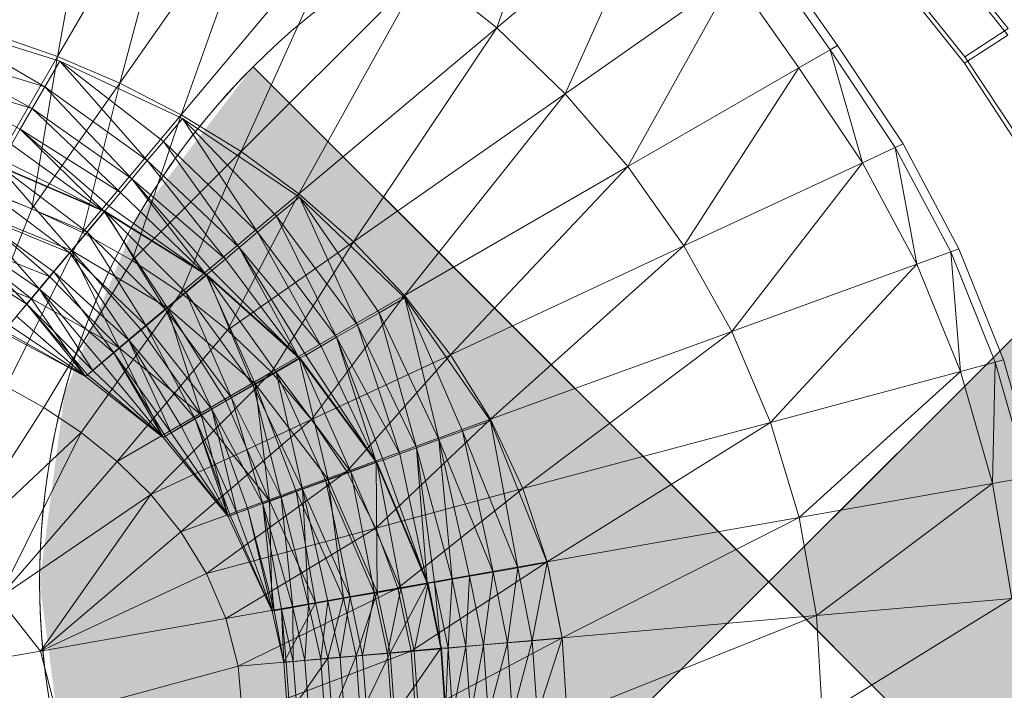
# Model space of a CAD drawing. Header units: metres. Extents: x 397.7 to 427.5, y 12.7 to 28.4.
# Tile 61 of 128: x 408.1106 to 408.2457, y 26.3146 to 26.4066. Entities that reach past the tile are written whole.
import ezdxf

# ---------------------------------------------------------------- set-up
doc = ezdxf.new("R2010")
doc.units = ezdxf.units.M
doc.layers.add('A-DETL-____-MBND', color=7, linetype='Continuous', lineweight=18)
doc.layers.add('A-DETL-GENF-OTLN', color=7, linetype='Continuous', lineweight=18)

# ---------------------------------------------------------------- blocks, each defined once
blk = doc.blocks.new('Family - Inodor P5-151873-08_ENLLUMENAT_P5')
at = {"layer": 'A-DETL-____-MBND', "color": 253, "true_color": 0xaaaaaa}
for p, q in [((0.56314, 0.29031), (0.5694, 0.32526)), ((0.62337, 0.29424), (0.63337, 0.32233)), ((0.58079, 0.32087), (0.56314, 0.29031)), ((0.57169, 0.28666), (0.58079, 0.32087)), ((0.59196, 0.31561), (0.57169, 0.28666)), ((0.5801, 0.28232), (0.59196, 0.31561)), ((0.64505, 0.31244), (0.62337, 0.29424)), ((0.63275, 0.2852), (0.64505, 0.31244)), ((0.60285, 0.30944), (0.5801, 0.28232)), ((0.58831, 0.27727), (0.60285, 0.30944)), ((0.69353, 0.29417), (0.68443, 0.30551)), ((0.69353, 0.29417), (0.68443, 0.30551)), ((0.6691, 0.29122), (0.65998, 0.30427)), ((0.66095, 0.30494), (0.67013, 0.29181)), ((0.68449, 0.30455), (0.69346, 0.29326)), ((0.68449, 0.30455), (0.69346, 0.29326)), ((0.61336, 0.30232), (0.58831, 0.27727)), ((0.59623, 0.27147), (0.61336, 0.30232)), ((0.62337, 0.29424), (0.61336, 0.30232)), ((0.65593, 0.30143), (0.63275, 0.2852)), ((0.64137, 0.27521), (0.65593, 0.30143)), ((0.66482, 0.28875), (0.65593, 0.30143)), ((0.6876, 0.29028), (0.6789, 0.30112)), ((0.6876, 0.29028), (0.6789, 0.30112)), ((0.68752, 0.28939), (0.67894, 0.30018)), ((0.67894, 0.30018), (0.68752, 0.28939)), ((0.68752, 0.28939), (0.67894, 0.30018)), ((0.68752, 0.28939), (0.67894, 0.30018)), ((0.56138, 0.28614), (0.54623, 0.29507)), ((0.56343, 0.28969), (0.54623, 0.29507)), ((0.56138, 0.28614), (0.54623, 0.29507)), ((0.56314, 0.29031), (0.55451, 0.29333)), ((0.62337, 0.29424), (0.59623, 0.27147)), ((0.60374, 0.26489), (0.62337, 0.29424)), ((0.63275, 0.2852), (0.62337, 0.29424)), ((0.68752, 0.28939), (0.69346, 0.29326)), ((0.69346, 0.29326), (0.68752, 0.28939)), ((0.6876, 0.29028), (0.69353, 0.29417)), ((0.69353, 0.29417), (0.6876, 0.29028)), ((0.67013, 0.29181), (0.6691, 0.29122)), ((0.67013, 0.29181), (0.67911, 0.27833)), ((0.56138, 0.28614), (0.54482, 0.29122)), ((0.55967, 0.28318), (0.54482, 0.29122)), ((0.56138, 0.28614), (0.54482, 0.29122)), ((0.55967, 0.28318), (0.54482, 0.29122)), ((0.6691, 0.29122), (0.66482, 0.28875)), ((0.67804, 0.27783), (0.6691, 0.29122)), ((0.6691, 0.29122), (0.67355, 0.27574)), ((0.56314, 0.29031), (0.55265, 0.27214)), ((0.55962, 0.26942), (0.56314, 0.29031)), ((0.56343, 0.28969), (0.56138, 0.28614)), ((0.56138, 0.28614), (0.56343, 0.28969)), ((0.57169, 0.28666), (0.56314, 0.29031)), ((0.57545, 0.27602), (0.56343, 0.28969)), ((0.58028, 0.28178), (0.56343, 0.28969)), ((0.57765, 0.27864), (0.56343, 0.28969)), ((0.57765, 0.27864), (0.56343, 0.28969)), ((0.57545, 0.27602), (0.56343, 0.28969)), ((0.69502, 0.27791), (0.68752, 0.28939)), ((0.68752, 0.28939), (0.69502, 0.27791)), ((0.69502, 0.27791), (0.68752, 0.28939)), ((0.69502, 0.27791), (0.68752, 0.28939)), ((0.69523, 0.27872), (0.6876, 0.29028)), ((0.69523, 0.27872), (0.6876, 0.29028)), ((0.55967, 0.28318), (0.54366, 0.28801)), ((0.55967, 0.28318), (0.54366, 0.28801)), ((0.55803, 0.28034), (0.54366, 0.28801)), ((0.55803, 0.28034), (0.54366, 0.28801)), ((0.66482, 0.28875), (0.64137, 0.27521)), ((0.64904, 0.26431), (0.66482, 0.28875)), ((0.67355, 0.27574), (0.66482, 0.28875)), ((0.57169, 0.28666), (0.55962, 0.26942)), ((0.56654, 0.26617), (0.57169, 0.28666)), ((0.5801, 0.28232), (0.57169, 0.28666)), ((0.56138, 0.28614), (0.55967, 0.28318)), ((0.55967, 0.28318), (0.56138, 0.28614)), ((0.57545, 0.27602), (0.56138, 0.28614)), ((0.57334, 0.27351), (0.56138, 0.28614)), ((0.57545, 0.27602), (0.56138, 0.28614)), ((0.57334, 0.27351), (0.56138, 0.28614)), ((0.63275, 0.2852), (0.60374, 0.26489)), ((0.61073, 0.25752), (0.63275, 0.2852)), ((0.64137, 0.27521), (0.63275, 0.2852)), ((0.55967, 0.28318), (0.55803, 0.28034)), ((0.55803, 0.28034), (0.55967, 0.28318)), ((0.57334, 0.27351), (0.55967, 0.28318)), ((0.57178, 0.27164), (0.55967, 0.28318)), ((0.57334, 0.27351), (0.55967, 0.28318)), ((0.57178, 0.27164), (0.55967, 0.28318)), ((0.5801, 0.28232), (0.56654, 0.26617)), ((0.57337, 0.26233), (0.5801, 0.28232)), ((0.58831, 0.27727), (0.5801, 0.28232)), ((0.58028, 0.28178), (0.57765, 0.27864)), ((0.57765, 0.27864), (0.58028, 0.28178)), ((0.59057, 0.26619), (0.58028, 0.28178)), ((0.59633, 0.27102), (0.58028, 0.28178)), ((0.59319, 0.26839), (0.58028, 0.28178)), ((0.59319, 0.26839), (0.58028, 0.28178)), ((0.59057, 0.26619), (0.58028, 0.28178)), ((0.55803, 0.28034), (0.55681, 0.27823)), ((0.55681, 0.27823), (0.55803, 0.28034)), ((0.57178, 0.27164), (0.55803, 0.28034)), ((0.56951, 0.26903), (0.55803, 0.28034)), ((0.57178, 0.27164), (0.55803, 0.28034)), ((0.5702, 0.26976), (0.55803, 0.28034)), ((0.5702, 0.26976), (0.55803, 0.28034)), ((0.56951, 0.26903), (0.55803, 0.28034)), ((0.56951, 0.26903), (0.55681, 0.27823)), ((0.56951, 0.26903), (0.55681, 0.27823)), ((0.57765, 0.27864), (0.57545, 0.27602)), ((0.57545, 0.27602), (0.57765, 0.27864)), ((0.59057, 0.26619), (0.57765, 0.27864)), ((0.58806, 0.26408), (0.57765, 0.27864)), ((0.59057, 0.26619), (0.57765, 0.27864)), ((0.58806, 0.26408), (0.57765, 0.27864)), ((0.67911, 0.27833), (0.67804, 0.27783)), ((0.67911, 0.27833), (0.68675, 0.2639)), ((0.58831, 0.27727), (0.57337, 0.26233)), ((0.58003, 0.25788), (0.58831, 0.27727)), ((0.59623, 0.27147), (0.58831, 0.27727)), ((0.67804, 0.27783), (0.67355, 0.27574)), ((0.68564, 0.2635), (0.67804, 0.27783)), ((0.67804, 0.27783), (0.68099, 0.2618)), ((0.56951, 0.26903), (0.55558, 0.27611)), ((0.56951, 0.26903), (0.55558, 0.27611)), ((0.57545, 0.27602), (0.57334, 0.27351)), ((0.57334, 0.27351), (0.57545, 0.27602)), ((0.58806, 0.26408), (0.57545, 0.27602)), ((0.58619, 0.26252), (0.57545, 0.27602)), ((0.58806, 0.26408), (0.57545, 0.27602)), ((0.58619, 0.26252), (0.57545, 0.27602)), ((0.67355, 0.27574), (0.64904, 0.26431)), ((0.67355, 0.27574), (0.65562, 0.25257)), ((0.68099, 0.2618), (0.67355, 0.27574)), ((0.56951, 0.26903), (0.55504, 0.27527)), ((0.56503, 0.26369), (0.55504, 0.27527)), ((0.56951, 0.26903), (0.55504, 0.27527)), ((0.56503, 0.26369), (0.55504, 0.27527)), ((0.5672, 0.26618), (0.55513, 0.27532)), ((0.56962, 0.26907), (0.55513, 0.27532)), ((0.5672, 0.26618), (0.55513, 0.27532)), ((0.64137, 0.27521), (0.61073, 0.25752)), ((0.61704, 0.24938), (0.64137, 0.27521)), ((0.64904, 0.26431), (0.64137, 0.27521)), ((0.57334, 0.27351), (0.57178, 0.27164)), ((0.57178, 0.27164), (0.57334, 0.27351)), ((0.58619, 0.26252), (0.57334, 0.27351)), ((0.58351, 0.26034), (0.57334, 0.27351)), ((0.58619, 0.26252), (0.57334, 0.27351)), ((0.58431, 0.26094), (0.57334, 0.27351)), ((0.58431, 0.26094), (0.57334, 0.27351)), ((0.58351, 0.26034), (0.57334, 0.27351)), ((0.55962, 0.26942), (0.55265, 0.27214)), ((0.5672, 0.26618), (0.55325, 0.27206)), ((0.56484, 0.26338), (0.55325, 0.27206)), ((0.5672, 0.26618), (0.55325, 0.27206)), ((0.56484, 0.26338), (0.55325, 0.27206)), ((0.57178, 0.27164), (0.5702, 0.26976)), ((0.5702, 0.26976), (0.57178, 0.27164)), ((0.58351, 0.26034), (0.57178, 0.27164)), ((0.58351, 0.26034), (0.57178, 0.27164)), ((0.59623, 0.27147), (0.58003, 0.25788)), ((0.58644, 0.25277), (0.59623, 0.27147)), ((0.60374, 0.26489), (0.59623, 0.27147)), ((0.59633, 0.27102), (0.59319, 0.26839)), ((0.59319, 0.26839), (0.59633, 0.27102)), ((0.60426, 0.25343), (0.59633, 0.27102)), ((0.61078, 0.25718), (0.59633, 0.27102)), ((0.60723, 0.25514), (0.59633, 0.27102)), ((0.60723, 0.25514), (0.59633, 0.27102)), ((0.60426, 0.25343), (0.59633, 0.27102)), ((0.55086, 0.24748), (0.55962, 0.26942)), ((0.56484, 0.26338), (0.55142, 0.26889)), ((0.56065, 0.25837), (0.55142, 0.26889)), ((0.56484, 0.26338), (0.55142, 0.26889)), ((0.56264, 0.26075), (0.55142, 0.26889)), ((0.56264, 0.26075), (0.55142, 0.26889)), ((0.56065, 0.25837), (0.55142, 0.26889)), ((0.56503, 0.26369), (0.55155, 0.26923)), ((0.56202, 0.26011), (0.55155, 0.26923)), ((0.56503, 0.26369), (0.55155, 0.26923)), ((0.56202, 0.26011), (0.55155, 0.26923)), ((0.56654, 0.26617), (0.55962, 0.26942)), ((0.56951, 0.26903), (0.56503, 0.26369)), ((0.56503, 0.26369), (0.56951, 0.26903)), ((0.56962, 0.26907), (0.5672, 0.26618)), ((0.5672, 0.26618), (0.56962, 0.26907)), ((0.5702, 0.26976), (0.56951, 0.26903)), ((0.56951, 0.26903), (0.5702, 0.26976)), ((0.58351, 0.26034), (0.56951, 0.26903)), ((0.57816, 0.25585), (0.56951, 0.26903)), ((0.58351, 0.26034), (0.56951, 0.26903)), ((0.57816, 0.25585), (0.56951, 0.26903)), ((0.57793, 0.25558), (0.56962, 0.26907)), ((0.58362, 0.26035), (0.56962, 0.26907)), ((0.58073, 0.25793), (0.56962, 0.26907)), ((0.58073, 0.25793), (0.56962, 0.26907)), ((0.57793, 0.25558), (0.56962, 0.26907)), ((0.58351, 0.26034), (0.5702, 0.26976)), ((0.58351, 0.26034), (0.5702, 0.26976)), ((0.59319, 0.26839), (0.59057, 0.26619)), ((0.59057, 0.26619), (0.59319, 0.26839)), ((0.60426, 0.25343), (0.59319, 0.26839)), ((0.60142, 0.25179), (0.59319, 0.26839)), ((0.60426, 0.25343), (0.59319, 0.26839)), ((0.60142, 0.25179), (0.59319, 0.26839)), ((0.55607, 0.24503), (0.56654, 0.26617)), ((0.5672, 0.26618), (0.56484, 0.26338)), ((0.56484, 0.26338), (0.5672, 0.26618)), ((0.57337, 0.26233), (0.56654, 0.26617)), ((0.57793, 0.25558), (0.5672, 0.26618)), ((0.5753, 0.25337), (0.5672, 0.26618)), ((0.57793, 0.25558), (0.5672, 0.26618)), ((0.5753, 0.25337), (0.5672, 0.26618)), ((0.59057, 0.26619), (0.58806, 0.26408)), ((0.58806, 0.26408), (0.59057, 0.26619)), ((0.60142, 0.25179), (0.59057, 0.26619)), ((0.59931, 0.25057), (0.59057, 0.26619)), ((0.60142, 0.25179), (0.59057, 0.26619)), ((0.59931, 0.25057), (0.59057, 0.26619)), ((0.56202, 0.26011), (0.54921, 0.26518)), ((0.55952, 0.25712), (0.54921, 0.26518)), ((0.56202, 0.26011), (0.54921, 0.26518)), ((0.55952, 0.25712), (0.54921, 0.26518)), ((0.56065, 0.25837), (0.5497, 0.26592)), ((0.55892, 0.25632), (0.5497, 0.26592)), ((0.56065, 0.25837), (0.5497, 0.26592)), ((0.55892, 0.25632), (0.5497, 0.26592)), ((0.60374, 0.26489), (0.58644, 0.25277)), ((0.59247, 0.24698), (0.60374, 0.26489)), ((0.61073, 0.25752), (0.60374, 0.26489)), ((0.56503, 0.26369), (0.56202, 0.26011)), ((0.56202, 0.26011), (0.56503, 0.26369)), ((0.56484, 0.26338), (0.56264, 0.26075)), ((0.56264, 0.26075), (0.56484, 0.26338)), ((0.5753, 0.25337), (0.56484, 0.26338)), ((0.57292, 0.25138), (0.56484, 0.26338)), ((0.5753, 0.25337), (0.56484, 0.26338)), ((0.57292, 0.25138), (0.56484, 0.26338)), ((0.57816, 0.25585), (0.56503, 0.26369)), ((0.5716, 0.25035), (0.56503, 0.26369)), ((0.57816, 0.25585), (0.56503, 0.26369)), ((0.57458, 0.25285), (0.56503, 0.26369)), ((0.57458, 0.25285), (0.56503, 0.26369)), ((0.5716, 0.25035), (0.56503, 0.26369)), ((0.58806, 0.26408), (0.58619, 0.26252)), ((0.58619, 0.26252), (0.58806, 0.26408)), ((0.59931, 0.25057), (0.58806, 0.26408)), ((0.5963, 0.24889), (0.58806, 0.26408)), ((0.59931, 0.25057), (0.58806, 0.26408)), ((0.59719, 0.24934), (0.58806, 0.26408)), ((0.59719, 0.24934), (0.58806, 0.26408)), ((0.5963, 0.24889), (0.58806, 0.26408)), ((0.64904, 0.26431), (0.61704, 0.24938)), ((0.62251, 0.24052), (0.64904, 0.26431)), ((0.65562, 0.25257), (0.64904, 0.26431)), ((0.68564, 0.2635), (0.68099, 0.2618)), ((0.68675, 0.2639), (0.68564, 0.2635)), ((0.69174, 0.24836), (0.68564, 0.2635)), ((0.68564, 0.2635), (0.68697, 0.24708)), ((0.68675, 0.2639), (0.69289, 0.24866)), ((0.55892, 0.25632), (0.54815, 0.26323)), ((0.55892, 0.25632), (0.54815, 0.26323)), ((0.56126, 0.24213), (0.57337, 0.26233)), ((0.58003, 0.25788), (0.57337, 0.26233)), ((0.58619, 0.26252), (0.58431, 0.26094)), ((0.58431, 0.26094), (0.58619, 0.26252)), ((0.5963, 0.24889), (0.58619, 0.26252)), ((0.5963, 0.24889), (0.58619, 0.26252)), ((0.55952, 0.25712), (0.54726, 0.26181)), ((0.54726, 0.26181), (0.55952, 0.25712)), ((0.55952, 0.25712), (0.54726, 0.26181)), ((0.56264, 0.26075), (0.56065, 0.25837)), ((0.56065, 0.25837), (0.56264, 0.26075)), ((0.57292, 0.25138), (0.56264, 0.26075)), ((0.57087, 0.24966), (0.56264, 0.26075)), ((0.57292, 0.25138), (0.56264, 0.26075)), ((0.57087, 0.24966), (0.56264, 0.26075)), ((0.58431, 0.26094), (0.58351, 0.26034)), ((0.58351, 0.26034), (0.58431, 0.26094)), ((0.5963, 0.24889), (0.58431, 0.26094)), ((0.5963, 0.24889), (0.58431, 0.26094)), ((0.68099, 0.2618), (0.65562, 0.25257)), ((0.68099, 0.2618), (0.66094, 0.2401)), ((0.68697, 0.24708), (0.68099, 0.2618)), ((0.56202, 0.26011), (0.55952, 0.25712)), ((0.55952, 0.25712), (0.56202, 0.26011)), ((0.5716, 0.25035), (0.56202, 0.26011)), ((0.5716, 0.25035), (0.56202, 0.26011)), ((0.58351, 0.26034), (0.57816, 0.25585)), ((0.57816, 0.25585), (0.58351, 0.26034)), ((0.58362, 0.26035), (0.58073, 0.25793)), ((0.58073, 0.25793), (0.58362, 0.26035)), ((0.5963, 0.24889), (0.58351, 0.26034)), ((0.59025, 0.2454), (0.58351, 0.26034)), ((0.5963, 0.24889), (0.58351, 0.26034)), ((0.59025, 0.2454), (0.58351, 0.26034)), ((0.58997, 0.24517), (0.58362, 0.26035)), ((0.59641, 0.24889), (0.58362, 0.26035)), ((0.59314, 0.247), (0.58362, 0.26035)), ((0.59314, 0.247), (0.58362, 0.26035)), ((0.58997, 0.24517), (0.58362, 0.26035)), ((0.56065, 0.25837), (0.55892, 0.25632)), ((0.55892, 0.25632), (0.56065, 0.25837)), ((0.57087, 0.24966), (0.56065, 0.25837)), ((0.56798, 0.24723), (0.56065, 0.25837)), ((0.57087, 0.24966), (0.56065, 0.25837)), ((0.56921, 0.24826), (0.56065, 0.25837)), ((0.56921, 0.24826), (0.56065, 0.25837)), ((0.56798, 0.24723), (0.56065, 0.25837)), ((0.55952, 0.25712), (0.55567, 0.25244)), ((0.55567, 0.25244), (0.55952, 0.25712)), ((0.55952, 0.25712), (0.5716, 0.25035)), ((0.5716, 0.25035), (0.55952, 0.25712)), ((0.56699, 0.2464), (0.55952, 0.25712)), ((0.5716, 0.25035), (0.55952, 0.25712)), ((0.56699, 0.2464), (0.55952, 0.25712)), ((0.56637, 0.23872), (0.58003, 0.25788)), ((0.58073, 0.25793), (0.57793, 0.25558)), ((0.57793, 0.25558), (0.58073, 0.25793)), ((0.58644, 0.25277), (0.58003, 0.25788)), ((0.58997, 0.24517), (0.58073, 0.25793)), ((0.587, 0.24346), (0.58073, 0.25793)), ((0.58997, 0.24517), (0.58073, 0.25793)), ((0.587, 0.24346), (0.58073, 0.25793)), ((0.61073, 0.25752), (0.59247, 0.24698)), ((0.59798, 0.24049), (0.61073, 0.25752)), ((0.61078, 0.25718), (0.60723, 0.25514)), ((0.60723, 0.25514), (0.61078, 0.25718)), ((0.61704, 0.24938), (0.61073, 0.25752)), ((0.61545, 0.23773), (0.61078, 0.25718)), ((0.62252, 0.24029), (0.61078, 0.25718)), ((0.61867, 0.2389), (0.61078, 0.25718)), ((0.61867, 0.2389), (0.61078, 0.25718)), ((0.61545, 0.23773), (0.61078, 0.25718)), ((0.55892, 0.25632), (0.55753, 0.25466)), ((0.55753, 0.25466), (0.55892, 0.25632)), ((0.56798, 0.24723), (0.55892, 0.25632)), ((0.56699, 0.2464), (0.55892, 0.25632)), ((0.56798, 0.24723), (0.55892, 0.25632)), ((0.56723, 0.24661), (0.55892, 0.25632)), ((0.56723, 0.24661), (0.55892, 0.25632)), ((0.56699, 0.2464), (0.55892, 0.25632)), ((0.57816, 0.25585), (0.57458, 0.25285)), ((0.57458, 0.25285), (0.57816, 0.25585)), ((0.57793, 0.25558), (0.5753, 0.25337)), ((0.5753, 0.25337), (0.57793, 0.25558)), ((0.587, 0.24346), (0.57793, 0.25558)), ((0.58432, 0.24191), (0.57793, 0.25558)), ((0.587, 0.24346), (0.57793, 0.25558)), ((0.58432, 0.24191), (0.57793, 0.25558)), ((0.59025, 0.2454), (0.57816, 0.25585)), ((0.58284, 0.24112), (0.57816, 0.25585)), ((0.59025, 0.2454), (0.57816, 0.25585)), ((0.58621, 0.24306), (0.57816, 0.25585)), ((0.58621, 0.24306), (0.57816, 0.25585)), ((0.58284, 0.24112), (0.57816, 0.25585)), ((0.56699, 0.2464), (0.55753, 0.25466)), ((0.56699, 0.2464), (0.55753, 0.25466)), ((0.60723, 0.25514), (0.60426, 0.25343)), ((0.60426, 0.25343), (0.60723, 0.25514)), ((0.61545, 0.23773), (0.60723, 0.25514)), ((0.61237, 0.23661), (0.60723, 0.25514)), ((0.61545, 0.23773), (0.60723, 0.25514)), ((0.61237, 0.23661), (0.60723, 0.25514)), ((0.56699, 0.2464), (0.55587, 0.25268)), ((0.56699, 0.2464), (0.55587, 0.25268)), ((0.56699, 0.2464), (0.5565, 0.25343)), ((0.56699, 0.2464), (0.5565, 0.25343)), ((0.5713, 0.23475), (0.58644, 0.25277)), ((0.57458, 0.25285), (0.5716, 0.25035)), ((0.5716, 0.25035), (0.57458, 0.25285)), ((0.5753, 0.25337), (0.57292, 0.25138)), ((0.57292, 0.25138), (0.5753, 0.25337)), ((0.58284, 0.24112), (0.57458, 0.25285)), ((0.58284, 0.24112), (0.57458, 0.25285)), ((0.58432, 0.24191), (0.5753, 0.25337)), ((0.582, 0.24057), (0.5753, 0.25337)), ((0.58432, 0.24191), (0.5753, 0.25337)), ((0.582, 0.24057), (0.5753, 0.25337)), ((0.59247, 0.24698), (0.58644, 0.25277)), ((0.60426, 0.25343), (0.60142, 0.25179)), ((0.60142, 0.25179), (0.60426, 0.25343)), ((0.61237, 0.23661), (0.60426, 0.25343)), ((0.61008, 0.23577), (0.60426, 0.25343)), ((0.61237, 0.23661), (0.60426, 0.25343)), ((0.61008, 0.23577), (0.60426, 0.25343)), ((0.65562, 0.25257), (0.62251, 0.24052)), ((0.65562, 0.25257), (0.62697, 0.231)), ((0.66094, 0.2401), (0.65562, 0.25257)), ((0.56699, 0.2464), (0.55567, 0.25244)), ((0.56699, 0.2464), (0.55567, 0.25244)), ((0.55567, 0.25244), (0.56699, 0.2464)), ((0.56699, 0.2464), (0.55567, 0.25244)), ((0.57292, 0.25138), (0.57087, 0.24966)), ((0.57087, 0.24966), (0.57292, 0.25138)), ((0.582, 0.24057), (0.57292, 0.25138)), ((0.57873, 0.23868), (0.57292, 0.25138)), ((0.582, 0.24057), (0.57292, 0.25138)), ((0.58012, 0.23948), (0.57292, 0.25138)), ((0.58012, 0.23948), (0.57292, 0.25138)), ((0.57873, 0.23868), (0.57292, 0.25138)), ((0.60142, 0.25179), (0.59931, 0.25057)), ((0.59931, 0.25057), (0.60142, 0.25179)), ((0.61008, 0.23577), (0.60142, 0.25179)), ((0.60682, 0.23464), (0.60142, 0.25179)), ((0.61008, 0.23577), (0.60142, 0.25179)), ((0.60778, 0.23493), (0.60142, 0.25179)), ((0.60778, 0.23493), (0.60142, 0.25179)), ((0.60682, 0.23464), (0.60142, 0.25179)), ((0.5716, 0.25035), (0.56699, 0.2464)), ((0.56699, 0.2464), (0.5716, 0.25035)), ((0.5716, 0.25035), (0.58284, 0.24112)), ((0.58284, 0.24112), (0.5716, 0.25035)), ((0.57761, 0.23804), (0.5716, 0.25035)), ((0.58284, 0.24112), (0.5716, 0.25035)), ((0.57761, 0.23804), (0.5716, 0.25035)), ((0.59931, 0.25057), (0.59719, 0.24934)), ((0.59719, 0.24934), (0.59931, 0.25057)), ((0.60682, 0.23464), (0.59931, 0.25057)), ((0.60682, 0.23464), (0.59931, 0.25057)), ((0.57087, 0.24966), (0.56921, 0.24826)), ((0.56921, 0.24826), (0.57087, 0.24966)), ((0.57873, 0.23868), (0.57087, 0.24966)), ((0.57761, 0.23804), (0.57087, 0.24966)), ((0.57873, 0.23868), (0.57087, 0.24966)), ((0.57788, 0.23819), (0.57087, 0.24966)), ((0.57788, 0.23819), (0.57087, 0.24966)), ((0.57761, 0.23804), (0.57087, 0.24966)), ((0.5963, 0.24889), (0.59025, 0.2454)), ((0.59025, 0.2454), (0.5963, 0.24889)), ((0.59641, 0.24889), (0.59314, 0.247)), ((0.59314, 0.247), (0.59641, 0.24889)), ((0.59719, 0.24934), (0.5963, 0.24889)), ((0.5963, 0.24889), (0.59719, 0.24934)), ((0.60682, 0.23464), (0.5963, 0.24889)), ((0.60026, 0.23226), (0.5963, 0.24889)), ((0.60682, 0.23464), (0.5963, 0.24889)), ((0.60026, 0.23226), (0.5963, 0.24889)), ((0.60338, 0.23333), (0.59641, 0.24889)), ((0.60693, 0.23462), (0.59641, 0.24889)), ((0.60338, 0.23333), (0.59641, 0.24889)), ((0.60682, 0.23464), (0.59719, 0.24934)), ((0.60682, 0.23464), (0.59719, 0.24934)), ((0.61704, 0.24938), (0.59798, 0.24049)), ((0.60281, 0.23335), (0.61704, 0.24938)), ((0.62251, 0.24052), (0.61704, 0.24938)), ((0.69289, 0.24866), (0.69174, 0.24836)), ((0.69289, 0.24866), (0.6974, 0.23279)), ((0.56798, 0.24723), (0.56723, 0.24661)), ((0.56723, 0.24661), (0.56798, 0.24723)), ((0.56921, 0.24826), (0.56798, 0.24723)), ((0.56798, 0.24723), (0.56921, 0.24826)), ((0.57761, 0.23804), (0.56798, 0.24723)), ((0.57761, 0.23804), (0.56798, 0.24723)), ((0.57761, 0.23804), (0.56921, 0.24826)), ((0.57761, 0.23804), (0.56921, 0.24826)), ((0.69174, 0.24836), (0.68697, 0.24708)), ((0.69174, 0.24836), (0.69136, 0.23173)), ((0.69623, 0.23259), (0.69174, 0.24836)), ((0.56723, 0.24661), (0.56699, 0.2464)), ((0.56699, 0.2464), (0.56723, 0.24661)), ((0.56699, 0.2464), (0.57761, 0.23804)), ((0.57761, 0.23804), (0.56699, 0.2464)), ((0.56699, 0.2464), (0.57761, 0.23804)), ((0.57761, 0.23804), (0.56699, 0.2464)), ((0.57761, 0.23804), (0.56723, 0.24661)), ((0.57761, 0.23804), (0.56723, 0.24661)), ((0.59247, 0.24698), (0.5713, 0.23475)), ((0.57592, 0.23021), (0.59247, 0.24698)), ((0.59314, 0.247), (0.58997, 0.24517)), ((0.58997, 0.24517), (0.59314, 0.247)), ((0.59798, 0.24049), (0.59247, 0.24698)), ((0.60338, 0.23333), (0.59314, 0.247)), ((0.59672, 0.23091), (0.59314, 0.247)), ((0.60338, 0.23333), (0.59314, 0.247)), ((0.59995, 0.23208), (0.59314, 0.247)), ((0.59995, 0.23208), (0.59314, 0.247)), ((0.59672, 0.23091), (0.59314, 0.247)), ((0.68697, 0.24708), (0.66094, 0.2401)), ((0.68697, 0.24708), (0.66485, 0.22705)), ((0.69136, 0.23173), (0.68697, 0.24708)), ((0.56126, 0.24213), (0.55607, 0.24503)), ((0.59025, 0.2454), (0.58621, 0.24306)), ((0.58621, 0.24306), (0.59025, 0.2454)), ((0.58997, 0.24517), (0.587, 0.24346)), ((0.587, 0.24346), (0.58997, 0.24517)), ((0.59672, 0.23091), (0.58997, 0.24517)), ((0.59381, 0.22985), (0.58997, 0.24517)), ((0.59672, 0.23091), (0.58997, 0.24517)), ((0.59381, 0.22985), (0.58997, 0.24517)), ((0.60026, 0.23226), (0.59025, 0.2454)), ((0.59221, 0.22933), (0.59025, 0.2454)), ((0.60026, 0.23226), (0.59025, 0.2454)), ((0.59587, 0.23066), (0.59025, 0.2454)), ((0.59587, 0.23066), (0.59025, 0.2454)), ((0.59221, 0.22933), (0.59025, 0.2454)), ((0.587, 0.24346), (0.58432, 0.24191)), ((0.58432, 0.24191), (0.587, 0.24346)), ((0.59381, 0.22985), (0.587, 0.24346)), ((0.5913, 0.22893), (0.587, 0.24346)), ((0.59381, 0.22985), (0.587, 0.24346)), ((0.5913, 0.22893), (0.587, 0.24346)), ((0.56126, 0.24213), (0.54779, 0.22118)), ((0.56637, 0.23872), (0.56126, 0.24213)), ((0.58432, 0.24191), (0.582, 0.24057)), ((0.582, 0.24057), (0.58432, 0.24191)), ((0.58621, 0.24306), (0.58284, 0.24112)), ((0.58284, 0.24112), (0.58621, 0.24306)), ((0.5913, 0.22893), (0.58432, 0.24191)), ((0.58775, 0.22764), (0.58432, 0.24191)), ((0.58925, 0.22819), (0.58432, 0.24191)), ((0.5913, 0.22893), (0.58432, 0.24191)), ((0.58925, 0.22819), (0.58432, 0.24191)), ((0.58775, 0.22764), (0.58432, 0.24191)), ((0.59221, 0.22933), (0.58621, 0.24306)), ((0.59221, 0.22933), (0.58621, 0.24306)), ((0.59798, 0.24049), (0.57592, 0.23021)), ((0.58284, 0.24112), (0.57761, 0.23804)), ((0.57761, 0.23804), (0.58284, 0.24112)), ((0.58007, 0.22507), (0.59798, 0.24049)), ((0.582, 0.24057), (0.58012, 0.23948)), ((0.58012, 0.23948), (0.582, 0.24057)), ((0.58775, 0.22764), (0.582, 0.24057)), ((0.58653, 0.2272), (0.582, 0.24057)), ((0.58775, 0.22764), (0.582, 0.24057)), ((0.58683, 0.2273), (0.582, 0.24057)), ((0.58683, 0.2273), (0.582, 0.24057)), ((0.58653, 0.2272), (0.582, 0.24057)), ((0.58284, 0.24112), (0.59221, 0.22933)), ((0.59221, 0.22933), (0.58284, 0.24112)), ((0.58653, 0.2272), (0.58284, 0.24112)), ((0.59221, 0.22933), (0.58284, 0.24112)), ((0.58653, 0.2272), (0.58284, 0.24112)), ((0.60281, 0.23335), (0.59798, 0.24049)), ((0.62251, 0.24052), (0.60281, 0.23335)), ((0.62251, 0.24052), (0.6068, 0.2256)), ((0.62697, 0.231), (0.62251, 0.24052)), ((0.58012, 0.23948), (0.57873, 0.23868)), ((0.57873, 0.23868), (0.58012, 0.23948)), ((0.58653, 0.2272), (0.58012, 0.23948)), ((0.58653, 0.2272), (0.58012, 0.23948)), ((0.62252, 0.24029), (0.61867, 0.2389)), ((0.61867, 0.2389), (0.62252, 0.24029)), ((0.62625, 0.22015), (0.62252, 0.24029)), ((0.63029, 0.22085), (0.62252, 0.24029)), ((0.62625, 0.22015), (0.62252, 0.24029)), ((0.66094, 0.2401), (0.62697, 0.231)), ((0.66094, 0.2401), (0.63029, 0.22096)), ((0.66485, 0.22705), (0.66094, 0.2401)), ((0.56637, 0.23872), (0.54779, 0.22118)), ((0.55503, 0.21596), (0.56637, 0.23872)), ((0.5713, 0.23475), (0.56637, 0.23872)), ((0.57788, 0.23819), (0.57761, 0.23804)), ((0.57761, 0.23804), (0.57788, 0.23819)), ((0.57761, 0.23804), (0.58653, 0.2272)), ((0.58653, 0.2272), (0.57761, 0.23804)), ((0.57761, 0.23804), (0.58653, 0.2272)), ((0.58653, 0.2272), (0.57761, 0.23804)), ((0.57873, 0.23868), (0.57788, 0.23819)), ((0.57788, 0.23819), (0.57873, 0.23868)), ((0.58653, 0.2272), (0.57788, 0.23819)), ((0.58653, 0.2272), (0.57788, 0.23819)), ((0.58653, 0.2272), (0.57873, 0.23868)), ((0.58653, 0.2272), (0.57873, 0.23868)), ((0.61545, 0.23773), (0.61237, 0.23661)), ((0.61237, 0.23661), (0.61545, 0.23773)), ((0.61867, 0.2389), (0.61545, 0.23773)), ((0.61545, 0.23773), (0.61867, 0.2389)), ((0.62289, 0.21955), (0.61545, 0.23773)), ((0.61726, 0.21856), (0.61545, 0.23773)), ((0.62289, 0.21955), (0.61545, 0.23773)), ((0.61966, 0.21898), (0.61545, 0.23773)), ((0.61966, 0.21898), (0.61545, 0.23773)), ((0.61726, 0.21856), (0.61545, 0.23773)), ((0.62625, 0.22015), (0.61867, 0.2389)), ((0.62289, 0.21955), (0.61867, 0.2389)), ((0.62625, 0.22015), (0.61867, 0.2389)), ((0.62289, 0.21955), (0.61867, 0.2389)), ((0.61237, 0.23661), (0.61008, 0.23577)), ((0.61008, 0.23577), (0.61237, 0.23661)), ((0.61726, 0.21856), (0.61237, 0.23661)), ((0.61385, 0.21801), (0.61237, 0.23661)), ((0.61726, 0.21856), (0.61237, 0.23661)), ((0.61484, 0.21813), (0.61237, 0.23661)), ((0.61484, 0.21813), (0.61237, 0.23661)), ((0.61385, 0.21801), (0.61237, 0.23661)), ((0.61008, 0.23577), (0.60778, 0.23493)), ((0.60778, 0.23493), (0.61008, 0.23577)), ((0.61385, 0.21801), (0.61008, 0.23577)), ((0.61385, 0.21801), (0.61008, 0.23577)), ((0.5713, 0.23475), (0.55503, 0.21596)), ((0.57592, 0.23021), (0.5713, 0.23475)), ((0.60682, 0.23464), (0.60026, 0.23226)), ((0.60026, 0.23226), (0.60682, 0.23464)), ((0.60693, 0.23462), (0.60338, 0.23333)), ((0.60338, 0.23333), (0.60693, 0.23462)), ((0.60778, 0.23493), (0.60682, 0.23464)), ((0.60682, 0.23464), (0.60778, 0.23493)), ((0.61385, 0.21801), (0.60682, 0.23464)), ((0.60697, 0.2168), (0.60682, 0.23464)), ((0.61385, 0.21801), (0.60682, 0.23464)), ((0.60697, 0.2168), (0.60682, 0.23464)), ((0.61024, 0.21732), (0.60693, 0.23462)), ((0.61395, 0.21797), (0.60693, 0.23462)), ((0.61024, 0.21732), (0.60693, 0.23462)), ((0.61385, 0.21801), (0.60778, 0.23493)), ((0.61385, 0.21801), (0.60778, 0.23493)), ((0.60281, 0.23335), (0.58007, 0.22507)), ((0.58357, 0.21937), (0.60281, 0.23335)), ((0.60338, 0.23333), (0.59995, 0.23208)), ((0.59995, 0.23208), (0.60338, 0.23333)), ((0.6068, 0.2256), (0.60281, 0.23335)), ((0.61024, 0.21732), (0.60338, 0.23333)), ((0.60663, 0.21668), (0.60338, 0.23333)), ((0.61024, 0.21732), (0.60338, 0.23333)), ((0.60663, 0.21668), (0.60338, 0.23333)), ((0.69623, 0.23259), (0.69136, 0.23173)), ((0.60026, 0.23226), (0.59587, 0.23066)), ((0.59587, 0.23066), (0.60026, 0.23226)), ((0.59995, 0.23208), (0.59672, 0.23091)), ((0.59672, 0.23091), (0.59995, 0.23208)), ((0.60663, 0.21668), (0.59995, 0.23208)), ((0.60326, 0.21609), (0.59995, 0.23208)), ((0.60663, 0.21668), (0.59995, 0.23208)), ((0.60326, 0.21609), (0.59995, 0.23208)), ((0.60697, 0.2168), (0.60026, 0.23226)), ((0.60237, 0.21599), (0.60026, 0.23226)), ((0.60697, 0.2168), (0.60026, 0.23226)), ((0.60237, 0.21599), (0.60026, 0.23226)), ((0.62697, 0.231), (0.6068, 0.2256)), ((0.62697, 0.231), (0.60979, 0.21734)), ((0.63029, 0.22096), (0.62697, 0.231)), ((0.69136, 0.23173), (0.66485, 0.22705)), ((0.69136, 0.23173), (0.66725, 0.21359)), ((0.69404, 0.21593), (0.69136, 0.23173)), ((0.57592, 0.23021), (0.55503, 0.21596)), ((0.5608, 0.2087), (0.57592, 0.23021)), ((0.58007, 0.22507), (0.57592, 0.23021)), ((0.59381, 0.22985), (0.5913, 0.22893)), ((0.5913, 0.22893), (0.59381, 0.22985)), ((0.59587, 0.23066), (0.59221, 0.22933)), ((0.59221, 0.22933), (0.59587, 0.23066)), ((0.59672, 0.23091), (0.59381, 0.22985)), ((0.59381, 0.22985), (0.59672, 0.23091)), ((0.59756, 0.21508), (0.59381, 0.22985)), ((0.59543, 0.2147), (0.59381, 0.22985)), ((0.59756, 0.21508), (0.59381, 0.22985)), ((0.59543, 0.2147), (0.59381, 0.22985)), ((0.60237, 0.21599), (0.59587, 0.23066)), ((0.59854, 0.21531), (0.59587, 0.23066)), ((0.60237, 0.21599), (0.59587, 0.23066)), ((0.59854, 0.21531), (0.59587, 0.23066)), ((0.60326, 0.21609), (0.59672, 0.23091)), ((0.59756, 0.21508), (0.59672, 0.23091)), ((0.60326, 0.21609), (0.59672, 0.23091)), ((0.6002, 0.21555), (0.59672, 0.23091)), ((0.6002, 0.21555), (0.59672, 0.23091)), ((0.59756, 0.21508), (0.59672, 0.23091)), ((0.59221, 0.22933), (0.58653, 0.2272)), ((0.58653, 0.2272), (0.59221, 0.22933)), ((0.59287, 0.21427), (0.5913, 0.22893)), ((0.59543, 0.2147), (0.5913, 0.22893)), ((0.59543, 0.2147), (0.5913, 0.22893)), ((0.59385, 0.21443), (0.5913, 0.22893)), ((0.59385, 0.21443), (0.5913, 0.22893)), ((0.59287, 0.21427), (0.5913, 0.22893)), ((0.59854, 0.21531), (0.59221, 0.22933)), ((0.59854, 0.21531), (0.59221, 0.22933)), ((0.59258, 0.2142), (0.59221, 0.22933)), ((0.59854, 0.21531), (0.59221, 0.22933)), ((0.59258, 0.2142), (0.59221, 0.22933)), ((0.58683, 0.2273), (0.58653, 0.2272)), ((0.58653, 0.2272), (0.58683, 0.2273)), ((0.58653, 0.2272), (0.59258, 0.2142)), ((0.59258, 0.2142), (0.58653, 0.2272)), ((0.59258, 0.2142), (0.58653, 0.2272)), ((0.59258, 0.2142), (0.58653, 0.2272)), ((0.58775, 0.22764), (0.58683, 0.2273)), ((0.58683, 0.2273), (0.58775, 0.22764)), ((0.59258, 0.2142), (0.58683, 0.2273)), ((0.59258, 0.2142), (0.58683, 0.2273)), ((0.58925, 0.22819), (0.58775, 0.22764)), ((0.58775, 0.22764), (0.58925, 0.22819)), ((0.59258, 0.2142), (0.58775, 0.22764)), ((0.59258, 0.2142), (0.58775, 0.22764)), ((0.59287, 0.21427), (0.58925, 0.22819)), ((0.59258, 0.2142), (0.58925, 0.22819)), ((0.59287, 0.21427), (0.58925, 0.22819)), ((0.59258, 0.2142), (0.58925, 0.22819)), ((0.66485, 0.22705), (0.63029, 0.22096)), ((0.66485, 0.22705), (0.63233, 0.21053)), ((0.66725, 0.21359), (0.66485, 0.22705)), ((0.6068, 0.2256), (0.58357, 0.21937)), ((0.6068, 0.2256), (0.58624, 0.21319)), ((0.60979, 0.21734), (0.6068, 0.2256)), ((0.58007, 0.22507), (0.5608, 0.2087)), ((0.58357, 0.21937), (0.58007, 0.22507)), ((0.63029, 0.22096), (0.60979, 0.21734)), ((0.63029, 0.22096), (0.61164, 0.20872)), ((0.62625, 0.22015), (0.62289, 0.21955)), ((0.62289, 0.21955), (0.62625, 0.22015)), ((0.62484, 0.20984), (0.62625, 0.22015)), ((0.62484, 0.20984), (0.62625, 0.22015)), ((0.63029, 0.22085), (0.62625, 0.22015)), ((0.62625, 0.22015), (0.63029, 0.22085)), ((0.62825, 0.21013), (0.62625, 0.22015)), ((0.62825, 0.21013), (0.62625, 0.22015)), ((0.62825, 0.21013), (0.63029, 0.22085)), ((0.62825, 0.21013), (0.63029, 0.22085)), ((0.63233, 0.21053), (0.63029, 0.22096)), ((0.63233, 0.21049), (0.63029, 0.22085)), ((0.58357, 0.21937), (0.5608, 0.2087)), ((0.58624, 0.21319), (0.58357, 0.21937)), ((0.61966, 0.21898), (0.61726, 0.21856)), ((0.61726, 0.21856), (0.61966, 0.21898)), ((0.61915, 0.20934), (0.61966, 0.21898)), ((0.61915, 0.20934), (0.61966, 0.21898)), ((0.62289, 0.21955), (0.61966, 0.21898)), ((0.61966, 0.21898), (0.62289, 0.21955)), ((0.62158, 0.20955), (0.61966, 0.21898)), ((0.62158, 0.20955), (0.61966, 0.21898)), ((0.62158, 0.20955), (0.62289, 0.21955)), ((0.62158, 0.20955), (0.62289, 0.21955)), ((0.62484, 0.20984), (0.62289, 0.21955)), ((0.62484, 0.20984), (0.62289, 0.21955)), ((0.61385, 0.21801), (0.60697, 0.2168)), ((0.60697, 0.2168), (0.61385, 0.21801)), ((0.60875, 0.20848), (0.61385, 0.21801)), ((0.60875, 0.20848), (0.61385, 0.21801)), ((0.61395, 0.21797), (0.61024, 0.21732)), ((0.61024, 0.21732), (0.61395, 0.21797)), ((0.61205, 0.20871), (0.61395, 0.21797)), ((0.61205, 0.20871), (0.61395, 0.21797)), ((0.61484, 0.21813), (0.61385, 0.21801)), ((0.61385, 0.21801), (0.61484, 0.21813)), ((0.61571, 0.20909), (0.61385, 0.21801)), ((0.61571, 0.20909), (0.61385, 0.21801)), ((0.6158, 0.20904), (0.61395, 0.21797)), ((0.61726, 0.21856), (0.61484, 0.21813)), ((0.61484, 0.21813), (0.61726, 0.21856)), ((0.6167, 0.20912), (0.61484, 0.21813)), ((0.61571, 0.20909), (0.61484, 0.21813)), ((0.6167, 0.20912), (0.61484, 0.21813)), ((0.61571, 0.20909), (0.61484, 0.21813)), ((0.6167, 0.20912), (0.61726, 0.21856)), ((0.6167, 0.20912), (0.61726, 0.21856)), ((0.61915, 0.20934), (0.61726, 0.21856)), ((0.61915, 0.20934), (0.61726, 0.21856)), ((0.60979, 0.21734), (0.58624, 0.21319)), ((0.60979, 0.21734), (0.58792, 0.20665)), ((0.60326, 0.21609), (0.6002, 0.21555)), ((0.6002, 0.21555), (0.60326, 0.21609)), ((0.6019, 0.20782), (0.60326, 0.21609)), ((0.6019, 0.20782), (0.60326, 0.21609)), ((0.60697, 0.2168), (0.60237, 0.21599)), ((0.60237, 0.21599), (0.60697, 0.2168)), ((0.60663, 0.21668), (0.60326, 0.21609)), ((0.60326, 0.21609), (0.60663, 0.21668)), ((0.60498, 0.20809), (0.60326, 0.21609)), ((0.60498, 0.20809), (0.60326, 0.21609)), ((0.6041, 0.20807), (0.60697, 0.2168)), ((0.6041, 0.20807), (0.60697, 0.2168)), ((0.60498, 0.20809), (0.60663, 0.21668)), ((0.60498, 0.20809), (0.60663, 0.21668)), ((0.61024, 0.21732), (0.60663, 0.21668)), ((0.60663, 0.21668), (0.61024, 0.21732)), ((0.6084, 0.20839), (0.60663, 0.21668)), ((0.6084, 0.20839), (0.60663, 0.21668)), ((0.60875, 0.20848), (0.60697, 0.2168)), ((0.60875, 0.20848), (0.60697, 0.2168)), ((0.6084, 0.20839), (0.61024, 0.21732)), ((0.6084, 0.20839), (0.61024, 0.21732)), ((0.61164, 0.20872), (0.60979, 0.21734)), ((0.61205, 0.20871), (0.61024, 0.21732)), ((0.61205, 0.20871), (0.61024, 0.21732)), ((0.5608, 0.2087), (0.55503, 0.21596)), ((0.59854, 0.21531), (0.59258, 0.2142)), ((0.59258, 0.2142), (0.59854, 0.21531)), ((0.59418, 0.20715), (0.59854, 0.21531)), ((0.59418, 0.20715), (0.59854, 0.21531)), ((0.59756, 0.21508), (0.59543, 0.2147)), ((0.59543, 0.2147), (0.59756, 0.21508)), ((0.59707, 0.2074), (0.59756, 0.21508)), ((0.59707, 0.2074), (0.59756, 0.21508)), ((0.6002, 0.21555), (0.59756, 0.21508)), ((0.59756, 0.21508), (0.6002, 0.21555)), ((0.59923, 0.20759), (0.59756, 0.21508)), ((0.59923, 0.20759), (0.59756, 0.21508)), ((0.60237, 0.21599), (0.59854, 0.21531)), ((0.59854, 0.21531), (0.60237, 0.21599)), ((0.59854, 0.21531), (0.60022, 0.20774)), ((0.60022, 0.20774), (0.59854, 0.21531)), ((0.60022, 0.20774), (0.59854, 0.21531)), ((0.59923, 0.20759), (0.6002, 0.21555)), ((0.59923, 0.20759), (0.6002, 0.21555)), ((0.6019, 0.20782), (0.6002, 0.21555)), ((0.6019, 0.20782), (0.6002, 0.21555)), ((0.60022, 0.20774), (0.60237, 0.21599)), ((0.60022, 0.20774), (0.60237, 0.21599)), ((0.6041, 0.20807), (0.60237, 0.21599)), ((0.6041, 0.20807), (0.60237, 0.21599)), ((0.69404, 0.21593), (0.66725, 0.21359)), ((0.69404, 0.21593), (0.66806, 0.19991)), ((0.59287, 0.21427), (0.59258, 0.2142)), ((0.59258, 0.2142), (0.59287, 0.21427)), ((0.59258, 0.2142), (0.59418, 0.20715)), ((0.59418, 0.20715), (0.59258, 0.2142)), ((0.59418, 0.20715), (0.59258, 0.2142)), ((0.59418, 0.20715), (0.59258, 0.2142)), ((0.59385, 0.21443), (0.59287, 0.21427)), ((0.59287, 0.21427), (0.59385, 0.21443)), ((0.59418, 0.20715), (0.59287, 0.21427)), ((0.59418, 0.20715), (0.59287, 0.21427)), ((0.59543, 0.2147), (0.59385, 0.21443)), ((0.59385, 0.21443), (0.59543, 0.2147)), ((0.59547, 0.20726), (0.59385, 0.21443)), ((0.59418, 0.20715), (0.59385, 0.21443)), ((0.59547, 0.20726), (0.59385, 0.21443)), ((0.59449, 0.20718), (0.59385, 0.21443)), ((0.59449, 0.20718), (0.59385, 0.21443)), ((0.59418, 0.20715), (0.59385, 0.21443)), ((0.59707, 0.2074), (0.59543, 0.2147)), ((0.59547, 0.20726), (0.59543, 0.2147)), ((0.59707, 0.2074), (0.59543, 0.2147)), ((0.59547, 0.20726), (0.59543, 0.2147)), ((0.66725, 0.21359), (0.63233, 0.21053)), ((0.66725, 0.21359), (0.63302, 0.19991)), ((0.66806, 0.19991), (0.66725, 0.21359)), ((0.58624, 0.21319), (0.5608, 0.2087)), ((0.58792, 0.20665), (0.58624, 0.21319)), ((0.63233, 0.21053), (0.61164, 0.20872)), ((0.63233, 0.21053), (0.61227, 0.19991)), ((0.61915, 0.20934), (0.6167, 0.20912)), ((0.6167, 0.20912), (0.61915, 0.20934)), ((0.61734, 0.19992), (0.61915, 0.20934)), ((0.61734, 0.19992), (0.61915, 0.20934)), ((0.62158, 0.20955), (0.61915, 0.20934)), ((0.61915, 0.20934), (0.62158, 0.20955)), ((0.61979, 0.19992), (0.61915, 0.20934)), ((0.61979, 0.19992), (0.61915, 0.20934)), ((0.61979, 0.19992), (0.62158, 0.20955)), ((0.61979, 0.19992), (0.62158, 0.20955)), ((0.62484, 0.20984), (0.62158, 0.20955)), ((0.62158, 0.20955), (0.62484, 0.20984)), ((0.62223, 0.19992), (0.62158, 0.20955)), ((0.62223, 0.19992), (0.62158, 0.20955)), ((0.62223, 0.19992), (0.62484, 0.20984)), ((0.62223, 0.19992), (0.62484, 0.20984)), ((0.62825, 0.21013), (0.62484, 0.20984)), ((0.62484, 0.20984), (0.62825, 0.21013)), ((0.62551, 0.19992), (0.62484, 0.20984)), ((0.62551, 0.19992), (0.62484, 0.20984)), ((0.62551, 0.19992), (0.62825, 0.21013)), ((0.62551, 0.19992), (0.62825, 0.21013)), ((0.63233, 0.21049), (0.62825, 0.21013)), ((0.62825, 0.21013), (0.63233, 0.21049)), ((0.62893, 0.19992), (0.62825, 0.21013)), ((0.62893, 0.19992), (0.62825, 0.21013)), ((0.62893, 0.19992), (0.63233, 0.21049)), ((0.62893, 0.19992), (0.63233, 0.21049)), ((0.63302, 0.19991), (0.63233, 0.21053)), ((0.63302, 0.19991), (0.63233, 0.21049)), ((0.5608, 0.2087), (0.51095, 0.19991)), ((0.56308, 0.19991), (0.5608, 0.2087)), ((0.61164, 0.20872), (0.58792, 0.20665)), ((0.61164, 0.20872), (0.5885, 0.19991)), ((0.6041, 0.20807), (0.60022, 0.20774)), ((0.60022, 0.20774), (0.6041, 0.20807)), ((0.60079, 0.19997), (0.6041, 0.20807)), ((0.60079, 0.19997), (0.6041, 0.20807)), ((0.60498, 0.20809), (0.6019, 0.20782)), ((0.6019, 0.20782), (0.60498, 0.20809)), ((0.60875, 0.20848), (0.6041, 0.20807)), ((0.6041, 0.20807), (0.60875, 0.20848)), ((0.60469, 0.19997), (0.6041, 0.20807)), ((0.60469, 0.19997), (0.6041, 0.20807)), ((0.60469, 0.19997), (0.60875, 0.20848)), ((0.60469, 0.19997), (0.60875, 0.20848)), ((0.6084, 0.20839), (0.60498, 0.20809)), ((0.60498, 0.20809), (0.6084, 0.20839)), ((0.60557, 0.19992), (0.60498, 0.20809)), ((0.60557, 0.19992), (0.60498, 0.20809)), ((0.61205, 0.20871), (0.6084, 0.20839)), ((0.6084, 0.20839), (0.61205, 0.20871)), ((0.60901, 0.19992), (0.6084, 0.20839)), ((0.60901, 0.19992), (0.6084, 0.20839)), ((0.61571, 0.20909), (0.60875, 0.20848)), ((0.60875, 0.20848), (0.61571, 0.20909)), ((0.60936, 0.19997), (0.60875, 0.20848)), ((0.60936, 0.19997), (0.60875, 0.20848)), ((0.60936, 0.19997), (0.61571, 0.20909)), ((0.60936, 0.19997), (0.61571, 0.20909)), ((0.61227, 0.19991), (0.61164, 0.20872)), ((0.6158, 0.20904), (0.61205, 0.20871)), ((0.61205, 0.20871), (0.6158, 0.20904)), ((0.61267, 0.19992), (0.61205, 0.20871)), ((0.61267, 0.19992), (0.61205, 0.20871)), ((0.6167, 0.20912), (0.61571, 0.20909)), ((0.61571, 0.20909), (0.6167, 0.20912)), ((0.61634, 0.19997), (0.61571, 0.20909)), ((0.61634, 0.19997), (0.61571, 0.20909)), ((0.61643, 0.19992), (0.6158, 0.20904)), ((0.61634, 0.19997), (0.6167, 0.20912)), ((0.61634, 0.19997), (0.6167, 0.20912)), ((0.61734, 0.19992), (0.6167, 0.20912)), ((0.61734, 0.19992), (0.6167, 0.20912)), ((0.58792, 0.20665), (0.56308, 0.19991)), ((0.5885, 0.19991), (0.58792, 0.20665)), ((0.60022, 0.20774), (0.59418, 0.20715)), ((0.59418, 0.20715), (0.60022, 0.20774)), ((0.59449, 0.20718), (0.59418, 0.20715)), ((0.59418, 0.20715), (0.59449, 0.20718)), ((0.59418, 0.20715), (0.59473, 0.19991)), ((0.59473, 0.19991), (0.59418, 0.20715)), ((0.59473, 0.19992), (0.59418, 0.20715)), ((0.59473, 0.19992), (0.59418, 0.20715)), ((0.59547, 0.20726), (0.59449, 0.20718)), ((0.59449, 0.20718), (0.59547, 0.20726)), ((0.59504, 0.19991), (0.59449, 0.20718)), ((0.59504, 0.19991), (0.59449, 0.20718)), ((0.59473, 0.19992), (0.60022, 0.20774)), ((0.59473, 0.19992), (0.60022, 0.20774)), ((0.59707, 0.2074), (0.59547, 0.20726)), ((0.59547, 0.20726), (0.59707, 0.2074)), ((0.59602, 0.19991), (0.59547, 0.20726)), ((0.59602, 0.19991), (0.59547, 0.20726)), ((0.59923, 0.20759), (0.59707, 0.2074)), ((0.59707, 0.2074), (0.59923, 0.20759)), ((0.59762, 0.19992), (0.59707, 0.2074)), ((0.59762, 0.19992), (0.59707, 0.2074)), ((0.6019, 0.20782), (0.59923, 0.20759)), ((0.59923, 0.20759), (0.6019, 0.20782)), ((0.59979, 0.19992), (0.59923, 0.20759)), ((0.59979, 0.19992), (0.59923, 0.20759)), ((0.60022, 0.20774), (0.60079, 0.19997)), ((0.60079, 0.19997), (0.60022, 0.20774)), ((0.60079, 0.19997), (0.60022, 0.20774)), ((0.60247, 0.19991), (0.6019, 0.20782)), ((0.60247, 0.19991), (0.6019, 0.20782))]:
    blk.add_line(p, q, dxfattribs=at)
blk = doc.blocks.new('LONDR55-XX_ZZ-ARQ-CAA-M3D-Londres55_ifc-1-08_ENLLUMENAT_P5')
at = {"layer": 'A-DETL-____-MBND', "color": 253, "lineweight": 18, "true_color": 0xaaaaaa}
blk.add_blockref('Family - Inodor P5-151873-08_ENLLUMENAT_P5', (407.55268, 26.11126), dxfattribs=at)
blk = doc.blocks.new('ZYR_06_02_02 Down Superficie - L 01-834878-08_ENLLUMENAT_P5')
at = {"layer": 'A-DETL-GENF-OTLN', "true_color": 0x00c400}
for points in [[(-0.07071, -0.07071), (0, 0), (-0.07071, 0.07071), (-0.0866, 0.05), (-0.09659, 0.02588), (-0.1, 0), (-0.09659, -0.02588), (-0.0866, -0.05)], [(0.07071, -0.07071), (0.0866, -0.05), (0.09659, -0.02588), (0.1, 0), (0.09659, 0.02588), (0.0866, 0.05), (0.07071, 0.07071), (0, 0)]]:
    blk.add_hatch(color=92, dxfattribs=at).paths.add_polyline_path(points)
at = {"layer": 'A-DETL-GENF-OTLN', "color": 92, "true_color": 0x00c400}
for p, q in [((0, 0), (-0.07071, 0.07071)), ((-0.07071, 0.07071), (0.07071, -0.07071)), ((-0.07071, -0.07071), (0.07071, 0.07071)), ((0.07071, 0.07071), (0, 0)), ((-0.07071, -0.07071), (0, 0)), ((0, 0), (0.07071, -0.07071))]:
    blk.add_line(p, q, dxfattribs=at)
blk.add_circle((0, 0), 0.1, dxfattribs=at)
blk.add_arc((0, 0), 0.1, 135, 225, dxfattribs=at)

msp = doc.modelspace()

# ---------------------------------------------------------------- block references
at = {"lineweight": 5}
msp.add_blockref('LONDR55-XX_ZZ-ARQ-CAA-M3D-Londres55_ifc-1-08_ENLLUMENAT_P5', (0, 0), dxfattribs=at)
at = {"layer": 'A-DETL-GENF-OTLN', "color": 92, "true_color": 0x00c400}
msp.add_blockref('ZYR_06_02_02 Down Superficie - L 01-834878-08_ENLLUMENAT_P5', (408.21336, 26.32946), dxfattribs=at)

doc.saveas('drawing.dxf')
